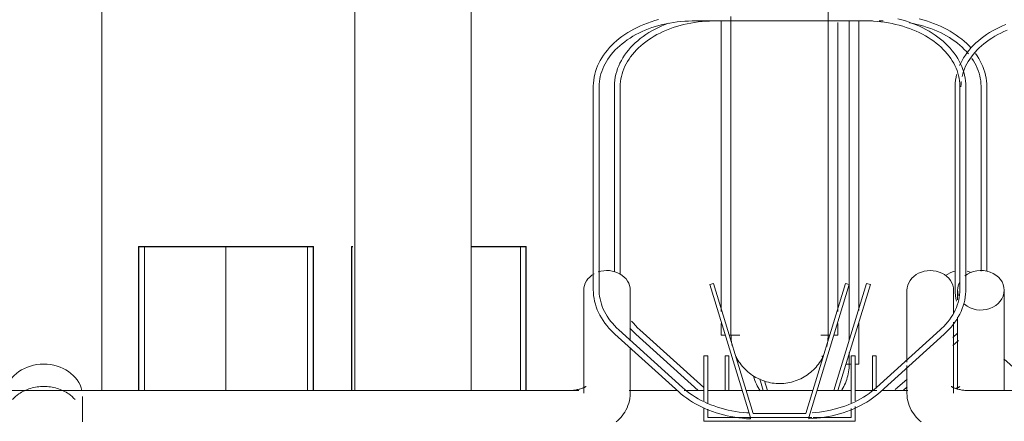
# Model space of a CAD drawing. Extents: x 50445 to 145605, y -10968 to 41989.
# Tile 172 of 256: x 92093 to 92600, y -633 to -426. Entities that reach past the tile are written whole.
import ezdxf

# ---------------------------------------------------------------- set-up
doc = ezdxf.new("R2010")
doc.units = 0
doc.header["$LTSCALE"] = 414.30304
doc.header["$MEASUREMENT"] = 0
doc.linetypes.add('gestippeld_2_', pattern=[6.35, 3.175, -3.175])
doc.linetypes.add('hartlijn-fijn', pattern=[6, 4, -1, 0, -1])
for name, color, linetype, lineweight in [('A-EQPM', 6, 'CONTINUOUS', 18), ('S-COLS', 6, 'CONTINUOUS', 18), ('S-COLS-HIDN', 5, 'gestippeld_2_', 18)]:
    doc.layers.add(name, color=color, linetype=linetype, lineweight=lineweight)

# ---------------------------------------------------------------- blocks, each defined once
blk = doc.blocks.new('97_KA_gestapelde fietsenstalling 8 fietsen 1600x1900 - Type-V115-plotview doorsnede C C  -  1 op 100')
at = {"layer": 'S-COLS', "lineweight": 25}
for p, q in [((10975, -1210), (10975, -1284.16)), ((10975, -1210), (10981, -1210)), ((10981, -1210), (11059, -1210)), ((11059, -1210), (11065, -1210)), ((11065, -1284.16), (11065, -1210))]:
    blk.add_line(p, q, dxfattribs=at)
at = {"layer": 'S-COLS', "linetype": 'hartlijn-fijn'}
blk.add_line((11020, -1210), (11020, -1284.16), dxfattribs=at)
at = {"layer": 'S-COLS-HIDN'}
for p, q in [((10978, -1284.16), (10978, -1210)), ((11062, -1210), (11062, -1284.16))]:
    blk.add_line(p, q, dxfattribs=at)
blk = doc.blocks.new('97_KA_gestapelde fietsenstalling 8 fietsen 1600x1900 - Type-V116-plotview doorsnede C C  -  1 op 100')
at = {"layer": 'A-EQPM'}
for p, q in [((11271.51, -1093.88), (11275.03, -1093.88)), ((11335.03, -1093.88), (11352.96, -1093.88)), ((11345.9, -1093.87), (11345.9, -1242.89)), ((11356.35, -1093.88), (11358.36, -1093.88)), ((11220.01, -1127.74), (11220.01, -1222.98)), ((11223.01, -1224.29), (11223.01, -1127.74)), ((11408.78, -1127.74), (11408.78, -1222.73)), ((11411.78, -1222.76), (11411.78, -1127.74)), ((11349.88, -1229.06), (11333.04, -1284.16)), ((11335.13, -1284.16), (11351.8, -1229.64)), ((11351.8, -1229.64), (11349.88, -1229.06)), ((11345.9, -1249.39), (11345.9, -1270.58)), ((11231.1, -1255.12), (11263.19, -1284.16)), ((11265.99, -1282.65), (11233.12, -1252.89)), ((11396.73, -1254.66), (11394.22, -1256.92)), ((11394.22, -1260.97), (11397.14, -1258.33)), ((11278.96, -1266.3), (11276.96, -1266.3)), ((11276.96, -1266.3), (11276.96, -1284.16)), ((11278.96, -1284.16), (11278.96, -1266.3)), ((11354.84, -1266.3), (11352.84, -1266.3)), ((11352.84, -1266.3), (11352.84, -1284.16)), ((11354.84, -1283.04), (11354.84, -1266.3)), ((11339.28, -1270.58), (11341.49, -1270.58)), ((11343.97, -1270.58), (11345.9, -1270.58)), ((11294.81, -1278.08), (11296.67, -1284.16)), ((11298.76, -1284.16), (11297.22, -1279.13)), ((11370.69, -1278.23), (11365.8, -1282.65)), ((11368.61, -1284.16), (11370.66, -1282.3)), ((11365.8, -1282.65), (11364.59, -1283.7))]:
    blk.add_line(p, q, dxfattribs=at)
at = {"layer": 'A-EQPM', "flags": 128}
for points in [[(11247.88, -1094.98), (11246.1, -1095.67), (11244.34, -1096.41), (11242.63, -1097.21), (11240.95, -1098.05), (11239.33, -1098.95), (11237.75, -1099.88), (11236.23, -1100.87), (11234.76, -1101.89), (11233.35, -1102.96), (11232, -1104.07), (11230.71, -1105.22), (11229.49, -1106.41), (11228.33, -1107.63), (11227.24, -1108.88), (11226.22, -1110.17), (11225.27, -1111.49), (11224.39, -1112.83), (11223.6, -1114.21), (11222.87, -1115.6), (11222.23, -1117.02), (11221.67, -1118.45), (11221.18, -1119.91), (11220.78, -1121.37), (11220.46, -1122.85), (11220.23, -1124.34), (11220.08, -1125.84), (11220.01, -1127.34), (11220.01, -1127.74)], [(11223.01, -1127.74), (11223.05, -1126.41), (11223.16, -1125.08), (11223.35, -1123.76), (11223.61, -1122.44), (11223.95, -1121.13), (11224.36, -1119.83), (11224.85, -1118.53), (11225.41, -1117.25), (11226.04, -1115.99), (11226.75, -1114.74), (11227.52, -1113.51), (11228.37, -1112.3), (11229.29, -1111.12), (11230.27, -1109.95), (11231.32, -1108.82), (11232.44, -1107.71), (11233.62, -1106.64), (11234.86, -1105.59), (11236.17, -1104.59), (11237.53, -1103.61), (11238.94, -1102.68), (11240.41, -1101.78), (11241.93, -1100.93), (11243.5, -1100.12), (11245.12, -1099.35), (11246.78, -1098.63), (11248.48, -1097.96), (11250.21, -1097.34), (11251.99, -1096.76), (11253.79, -1096.23), (11255.63, -1095.76), (11257.49, -1095.34), (11259.37, -1094.97), (11261.27, -1094.65), (11263.19, -1094.39), (11265.13, -1094.18), (11267.07, -1094.03), (11269.03, -1093.93), (11270.98, -1093.89), (11271.51, -1093.88)], [(11340.9, -1258.45), (11340.9, -1255.1), (11340.9, -1251.04), (11340.9, -1246.51), (11340.9, -1241.54), (11340.9, -1236.13), (11340.9, -1230.29), (11340.9, -1224.02), (11340.9, -1217.34), (11340.9, -1210.25), (11340.9, -1202.78), (11340.9, -1194.92), (11340.9, -1186.7), (11340.9, -1178.13), (11340.9, -1169.22), (11340.9, -1159.98), (11340.9, -1150.43), (11340.9, -1140.58), (11340.9, -1130.46), (11340.9, -1120.07), (11340.9, -1109.43), (11340.9, -1098.57), (11340.9, -1094.07)], [(11403.77, -1107.96), (11402.63, -1106.73), (11401.42, -1105.54), (11400.15, -1104.38), (11398.82, -1103.26), (11397.42, -1102.18), (11395.97, -1101.14), (11394.46, -1100.15), (11392.9, -1099.19), (11391.29, -1098.29), (11389.63, -1097.43), (11387.92, -1096.62), (11386.17, -1095.86), (11384.38, -1095.15), (11382.55, -1094.5), (11380.69, -1093.89), (11378.8, -1093.34), (11376.88, -1092.84)], [(11371.91, -1094.88), (11373.8, -1095.23), (11375.67, -1095.64), (11377.51, -1096.1), (11379.33, -1096.61), (11381.11, -1097.18), (11382.86, -1097.79), (11384.57, -1098.45), (11386.24, -1099.16), (11387.86, -1099.91), (11389.45, -1100.71), (11390.98, -1101.55), (11392.46, -1102.43), (11393.89, -1103.36), (11395.27, -1104.32), (11396.59, -1105.32), (11397.85, -1106.35), (11399.04, -1107.42), (11400.18, -1108.52), (11401.25, -1109.65), (11402.25, -1110.8)], [(11404.05, -1113.18), (11404.85, -1114.41), (11405.57, -1115.65), (11406.22, -1116.91), (11406.8, -1118.19), (11407.31, -1119.48), (11407.74, -1120.78), (11408.1, -1122.09), (11408.38, -1123.4), (11408.59, -1124.73), (11408.72, -1126.05), (11408.78, -1127.38), (11408.78, -1127.74)], [(11411.78, -1127.74), (11411.74, -1126.24), (11411.62, -1124.75), (11411.4, -1123.26), (11411.11, -1121.77), (11410.73, -1120.3), (11410.27, -1118.85), (11409.73, -1117.4), (11409.1, -1115.98), (11408.4, -1114.58), (11407.63, -1113.2), (11406.77, -1111.85), (11405.91, -1110.62)], [(11228.03, -1252.01), (11229.17, -1253.24), (11230.37, -1254.44), (11231.1, -1255.12)], [(11233.12, -1252.89), (11231.96, -1251.8), (11230.87, -1250.69), (11229.85, -1249.54), (11228.89, -1248.37)], [(11340.9, -1270.58), (11340.9, -1270.33), (11340.9, -1269.6), (11340.9, -1268.38), (11340.9, -1266.68), (11340.9, -1264.5)], [(11340.9, -1266.14), (11340.9, -1267.97), (11340.9, -1269.32), (11340.9, -1270.18), (11340.9, -1270.56), (11340.9, -1270.58)], [(11340.9, -1270.58), (11340.88, -1271.58), (11340.82, -1272.57), (11340.72, -1273.57), (11340.58, -1274.56), (11340.4, -1275.54), (11340.18, -1276.52), (11339.92, -1277.48), (11339.63, -1278.44), (11339.3, -1279.38), (11338.92, -1280.31), (11338.52, -1281.22), (11338.07, -1282.12), (11337.59, -1283), (11337.08, -1283.86)], [(11340.9, -1270.58), (11340.88, -1271.58), (11340.82, -1272.57), (11340.72, -1273.57), (11340.58, -1274.56), (11340.4, -1275.54), (11340.18, -1276.52), (11339.92, -1277.48), (11339.63, -1278.44), (11339.3, -1279.38), (11338.92, -1280.31), (11338.52, -1281.22), (11338.07, -1282.12), (11337.59, -1283), (11337.08, -1283.86)], [(11340.9, -1270.18), (11340.9, -1270.56), (11340.9, -1270.58)], [(11295.01, -1284.31), (11294.48, -1283.46), (11293.98, -1282.6), (11293.51, -1281.71), (11293.09, -1280.81), (11292.7, -1279.89), (11292.34, -1278.95), (11292.03, -1278), (11291.75, -1277.04)], [(11295.01, -1284.31), (11294.48, -1283.46), (11293.98, -1282.6), (11293.51, -1281.71), (11293.09, -1280.81), (11292.7, -1279.89), (11292.34, -1278.95), (11292.03, -1278), (11291.75, -1277.04)]]:
    blk.add_lwpolyline(points, dxfattribs=at)
at = {"layer": 'A-EQPM'}
for start_param, end_param in [(1.832596, 2.29807), (1.127234, 1.308997)]:
    blk.add_ellipse((11398.5, -1232.56), major_axis=(12, 0), ratio=0.848048, start_param=start_param, end_param=end_param, dxfattribs=at)
at = {"layer": 'S-COLS', "lineweight": 25}
for p, q in [((11084.6, -1210), (11084.6, -1284.16)), ((11084.6, -1210), (11085.4, -1210)), ((11146.33, -1210), (11168.6, -1210)), ((11168.6, -1210), (11174.6, -1210)), ((11174.6, -1284.16), (11174.6, -1210))]:
    blk.add_line(p, q, dxfattribs=at)
at = {"layer": 'S-COLS-HIDN'}
blk.add_line((11171.6, -1210), (11171.6, -1284.16), dxfattribs=at)
blk = doc.blocks.new('97_KA_gestapelde fietsenstalling 16 fietsen 1600x2900 - Type-8054703-plotview doorsnede C C  -  1 op 100')
at = {"layer": 'A-EQPM'}
for p, q in [((10956.13, -1002), (10956.13, -1284.16)), ((11086.33, -1284.16), (11086.33, -1002)), ((11146.33, -1284.16), (11146.33, -1002)), ((11260.64, -1093.88), (11349.42, -1093.88)), ((11275.03, -1243.48), (11275.03, -1094.14)), ((11335.03, -1094.76), (11335.03, -1243.48)), ((11209.14, -1127.74), (11209.14, -1232.24)), ((11212.14, -1232.24), (11212.14, -1127.74)), ((11395.45, -1127.74), (11395.45, -1232.24)), ((11397.92, -1127.74), (11397.92, -1232.24)), ((11400.92, -1232.24), (11400.92, -1127.74)), ((11271.05, -1229.06), (11269.13, -1229.64)), ((11269.13, -1229.64), (11290.03, -1298)), ((11291.51, -1296), (11271.05, -1229.06)), ((11339.02, -1229.06), (11318.55, -1296)), ((11320.03, -1298), (11340.93, -1229.64)), ((11340.93, -1229.64), (11339.02, -1229.06)), ((11204.18, -1232.56), (11204.18, -1285.55)), ((11228.18, -1258.56), (11228.18, -1232.56)), ((11370.63, -1232.56), (11370.63, -1269.5)), ((11394.63, -1244.31), (11394.63, -1232.56)), ((11396.73, -1232.56), (11396.73, -1237.52)), ((11420.73, -1284.17), (11420.73, -1232.56)), ((11396.73, -1246.4), (11396.73, -1283.7)), ((11275.03, -1255.58), (11275.03, -1249.72)), ((11335.03, -1249.72), (11335.03, -1255.58)), ((11394.63, -1285.55), (11394.63, -1249)), ((11220.24, -1255.12), (11253.11, -1284.87)), ((11255.13, -1282.65), (11222.25, -1252.89)), ((11275.03, -1255.58), (11277.06, -1255.58)), ((11279.15, -1255.58), (11284.56, -1255.58)), ((11326.37, -1255.58), (11330.91, -1255.58)), ((11333, -1255.58), (11335.03, -1255.58)), ((11387.81, -1252.89), (11354.94, -1282.65)), ((11356.95, -1284.87), (11389.82, -1255.12)), ((11228.18, -1285.55), (11228.18, -1261.99)), ((11268.09, -1266.3), (11266.09, -1266.3)), ((11266.09, -1266.3), (11266.09, -1289.51)), ((11268.09, -1290.7), (11268.09, -1266.3)), ((11343.97, -1266.3), (11341.97, -1266.3)), ((11341.97, -1266.3), (11341.97, -1290.57)), ((11343.97, -1289.51), (11343.97, -1266.3)), ((11370.63, -1271.31), (11370.63, -1285.55)), ((11420.59, -1267.83), (11438.66, -1284.19)), ((11196.18, -1284.15), (10656.18, -1284.15)), ((10946.18, -1298.53), (10946.18, -1287.25)), ((11201.76, -1284.15), (11196.18, -1284.15)), ((11252.58, -1284.15), (11227.64, -1284.15)), ((11266.09, -1284.15), (11255.99, -1284.15)), ((11285.8, -1284.15), (11268.09, -1284.15)), ((11322.17, -1284.15), (11287.89, -1284.15)), ((11341.49, -1284.15), (11324.27, -1284.15)), ((11355.19, -1284.15), (11343.97, -1284.15)), ((11371.17, -1284.15), (11357.47, -1284.15)), ((11942.63, -1284.15), (11402.63, -1284.15)), ((11343.97, -1300), (11343.97, -1292.45)), ((11266.09, -1293.05), (11266.09, -1300)), ((11268.09, -1298), (11268.09, -1293.67)), ((11318.55, -1296), (11291.51, -1296)), ((11341.97, -1293.42), (11341.97, -1298)), ((11266.09, -1300), (11343.97, -1300)), ((11290.03, -1298), (11268.09, -1298)), ((11290.03, -1298), (11320.03, -1298)), ((11321.58, -1298), (11320.03, -1298)), ((11341.97, -1298), (11322.31, -1298))]:
    blk.add_line(p, q, dxfattribs=at)
at = {"layer": 'A-EQPM', "flags": 128}
for points in [[(11280.03, -1091.52), (11280.03, -1102.22), (11280.03, -1112.68), (11280.03, -1122.88), (11280.03, -1132.8), (11280.03, -1142.43), (11280.03, -1151.75), (11280.03, -1160.76), (11280.03, -1169.42), (11280.03, -1177.74), (11280.03, -1185.7), (11280.03, -1193.27), (11280.03, -1200.46), (11280.03, -1207.26), (11280.03, -1213.64), (11280.03, -1219.6), (11280.03, -1225.13), (11280.03, -1230.22), (11280.03, -1234.86), (11280.03, -1239.05), (11280.03, -1242.78), (11280.03, -1246.04), (11280.03, -1248.83), (11280.03, -1251.14), (11280.03, -1252.97), (11280.03, -1254.32), (11280.03, -1255.18), (11280.03, -1255.56), (11280.03, -1255.58)], [(11330.03, -1255.58), (11330.03, -1255.33), (11330.03, -1254.6), (11330.03, -1253.38), (11330.03, -1251.68), (11330.03, -1249.5), (11330.03, -1246.84), (11330.03, -1243.71), (11330.03, -1240.1), (11330.03, -1236.04), (11330.03, -1231.51), (11330.03, -1226.54), (11330.03, -1221.13), (11330.03, -1215.29), (11330.03, -1209.02), (11330.03, -1202.34), (11330.03, -1195.25), (11330.03, -1187.78), (11330.03, -1179.92), (11330.03, -1171.7), (11330.03, -1163.13), (11330.03, -1154.22), (11330.03, -1144.98), (11330.03, -1135.43), (11330.03, -1125.58), (11330.03, -1115.46), (11330.03, -1105.07), (11330.03, -1094.43), (11330.03, -1083.57)], [(11242.65, -1093.2), (11240.74, -1093.74), (11238.87, -1094.33), (11237.04, -1094.97), (11235.24, -1095.67), (11233.48, -1096.41), (11231.76, -1097.21), (11230.09, -1098.05), (11228.46, -1098.95), (11226.88, -1099.88), (11225.36, -1100.87), (11223.89, -1101.89), (11222.48, -1102.96), (11221.13, -1104.07), (11219.84, -1105.22), (11218.62, -1106.41), (11217.46, -1107.63), (11216.37, -1108.88), (11215.35, -1110.17), (11214.4, -1111.49), (11213.53, -1112.83), (11212.73, -1114.21), (11212.01, -1115.6), (11211.36, -1117.02), (11210.8, -1118.45), (11210.32, -1119.91), (11209.91, -1121.37), (11209.6, -1122.85), (11209.36, -1124.34), (11209.21, -1125.84), (11209.15, -1127.34), (11209.14, -1127.74)], [(11212.14, -1127.74), (11212.18, -1126.41), (11212.3, -1125.08), (11212.48, -1123.76), (11212.75, -1122.44), (11213.08, -1121.13), (11213.5, -1119.83), (11213.98, -1118.53), (11214.54, -1117.25), (11215.17, -1115.99), (11215.88, -1114.74), (11216.66, -1113.51), (11217.5, -1112.3), (11218.42, -1111.12), (11219.4, -1109.95), (11220.46, -1108.82), (11221.57, -1107.71), (11222.75, -1106.64), (11224, -1105.59), (11225.3, -1104.59), (11226.66, -1103.61), (11228.07, -1102.68), (11229.54, -1101.78), (11231.06, -1100.93), (11232.63, -1100.12), (11234.25, -1099.35), (11235.91, -1098.63), (11237.61, -1097.96), (11239.35, -1097.34), (11241.12, -1096.76), (11242.92, -1096.23), (11244.76, -1095.76), (11246.62, -1095.34), (11248.5, -1094.97), (11250.41, -1094.65), (11252.33, -1094.39), (11254.26, -1094.18), (11256.21, -1094.03), (11258.16, -1093.93), (11260.12, -1093.89), (11260.64, -1093.88)], [(11400.92, -1127.74), (11400.88, -1126.24), (11400.75, -1124.75), (11400.54, -1123.26), (11400.24, -1121.77), (11399.86, -1120.3), (11399.4, -1118.85), (11398.86, -1117.4), (11398.24, -1115.98), (11397.54, -1114.58), (11396.76, -1113.2), (11395.9, -1111.85), (11394.98, -1110.52), (11393.97, -1109.23), (11392.9, -1107.96), (11391.76, -1106.73), (11390.56, -1105.54), (11389.28, -1104.38), (11387.95, -1103.26), (11386.55, -1102.18), (11385.1, -1101.14), (11383.59, -1100.15), (11382.03, -1099.19), (11380.42, -1098.29), (11378.76, -1097.43), (11377.05, -1096.62), (11375.3, -1095.86), (11373.51, -1095.15), (11371.69, -1094.5), (11369.83, -1093.89), (11367.93, -1093.34), (11366.01, -1092.84)], [(11349.42, -1093.88), (11351.37, -1093.91), (11353.33, -1093.99), (11355.28, -1094.13), (11357.21, -1094.33), (11359.14, -1094.57), (11361.05, -1094.88), (11362.94, -1095.23), (11364.8, -1095.64), (11366.65, -1096.1), (11368.46, -1096.61), (11370.24, -1097.18), (11371.99, -1097.79), (11373.7, -1098.45), (11375.37, -1099.16), (11377, -1099.91), (11378.58, -1100.71), (11380.11, -1101.55), (11381.6, -1102.43), (11383.03, -1103.36), (11384.4, -1104.32), (11385.72, -1105.32), (11386.98, -1106.35), (11388.18, -1107.42), (11389.31, -1108.52), (11390.38, -1109.65), (11391.38, -1110.8), (11392.32, -1111.98), (11393.19, -1113.18), (11393.98, -1114.41), (11394.71, -1115.65), (11395.36, -1116.91), (11395.94, -1118.19), (11396.44, -1119.48), (11396.88, -1120.78), (11397.23, -1122.09), (11397.52, -1123.4), (11397.72, -1124.73), (11397.86, -1126.05), (11397.92, -1127.38), (11397.92, -1127.74)], [(11421.54, -1095.67), (11419.78, -1096.41), (11418.06, -1097.21), (11416.39, -1098.05), (11414.76, -1098.95), (11413.19, -1099.88), (11411.66, -1100.87), (11410.19, -1101.89), (11408.78, -1102.96), (11407.43, -1104.07), (11406.14, -1105.22), (11404.92, -1106.41), (11403.76, -1107.63), (11402.67, -1108.88), (11401.65, -1110.17), (11400.7, -1111.49), (11399.83, -1112.83), (11399.03, -1114.21), (11398.31, -1115.6), (11397.76, -1116.8)], [(11399.05, -1122.44), (11399.38, -1121.13), (11399.8, -1119.83), (11400.28, -1118.53), (11400.84, -1117.25), (11401.47, -1115.99), (11402.18, -1114.74), (11402.96, -1113.51), (11403.8, -1112.3), (11404.72, -1111.12), (11405.71, -1109.95), (11406.76, -1108.82), (11407.87, -1107.71), (11409.05, -1106.64), (11410.3, -1105.59), (11411.6, -1104.59), (11412.96, -1103.61), (11414.38, -1102.68), (11415.84, -1101.78), (11417.37, -1100.93), (11418.94, -1100.12), (11420.55, -1099.35), (11422.21, -1098.63)], [(11396.18, -1121.53), (11395.9, -1122.85), (11395.66, -1124.34), (11395.51, -1125.84), (11395.45, -1127.34), (11395.45, -1127.74)], [(11398.45, -1127.74), (11398.48, -1126.41), (11398.6, -1125.08)], [(11209.14, -1232.24), (11209.19, -1233.74), (11209.31, -1235.23), (11209.53, -1236.72), (11209.82, -1238.2), (11210.2, -1239.68), (11210.66, -1241.13), (11211.2, -1242.57), (11211.82, -1244), (11212.53, -1245.4), (11213.3, -1246.78), (11214.16, -1248.13), (11215.09, -1249.45), (11216.09, -1250.75), (11217.16, -1252.01), (11218.3, -1253.24), (11219.51, -1254.44), (11220.24, -1255.12)], [(11222.25, -1252.89), (11221.1, -1251.8), (11220.01, -1250.69), (11218.98, -1249.54), (11218.03, -1248.37), (11217.14, -1247.17), (11216.32, -1245.95), (11215.57, -1244.72), (11214.9, -1243.46), (11214.3, -1242.19), (11213.77, -1240.9), (11213.31, -1239.61), (11212.93, -1238.3), (11212.63, -1236.99), (11212.4, -1235.66), (11212.24, -1234.34), (11212.16, -1233.01), (11212.14, -1232.24)], [(11397.92, -1232.24), (11397.88, -1233.57), (11397.77, -1234.89), (11397.58, -1236.22), (11397.32, -1237.54), (11396.98, -1238.85), (11396.57, -1240.15), (11396.08, -1241.44), (11395.52, -1242.72), (11394.89, -1243.99), (11394.18, -1245.24), (11393.41, -1246.47), (11392.56, -1247.68), (11391.64, -1248.86), (11390.66, -1250.02), (11389.61, -1251.16), (11388.49, -1252.26), (11387.81, -1252.89)], [(11389.82, -1255.12), (11391.07, -1253.94), (11392.25, -1252.73), (11393.36, -1251.49), (11394.4, -1250.21), (11395.37, -1248.9), (11396.27, -1247.56), (11397.09, -1246.2), (11397.84, -1244.81), (11398.51, -1243.4), (11399.1, -1241.97), (11399.61, -1240.52), (11400.03, -1239.06), (11400.38, -1237.58), (11400.64, -1236.1), (11400.81, -1234.61), (11400.9, -1233.11), (11400.92, -1232.24)], [(11395.45, -1232.24), (11395.49, -1233.74), (11395.62, -1235.23), (11395.83, -1236.72), (11396.12, -1238.2)], [(11280.03, -1255.58), (11280.03, -1255.33), (11280.03, -1254.6), (11280.03, -1253.38), (11280.03, -1251.68), (11280.03, -1249.5)], [(11330.03, -1248.83), (11330.03, -1251.14), (11330.03, -1252.97), (11330.03, -1254.32), (11330.03, -1255.18), (11330.03, -1255.56), (11330.03, -1255.58)], [(11280.03, -1255.18), (11280.03, -1255.56), (11280.03, -1255.58)], [(11280.64, -1261.07), (11280.44, -1260.09), (11280.28, -1259.1), (11280.16, -1258.11), (11280.08, -1257.11), (11280.04, -1256.12), (11280.03, -1255.58)], [(11280.28, -1259.1), (11280.16, -1258.11), (11280.08, -1257.11)], [(11330.03, -1255.58), (11330.01, -1256.58), (11329.95, -1257.57), (11329.85, -1258.57), (11329.71, -1259.56), (11329.53, -1260.54), (11329.31, -1261.52)], [(11330.03, -1255.58), (11330.01, -1256.58), (11329.95, -1257.57), (11329.85, -1258.57), (11329.71, -1259.56)], [(11330.03, -1255.18), (11330.03, -1255.56), (11330.03, -1255.58)], [(11327.65, -1266.22), (11327.21, -1267.12), (11326.73, -1268), (11326.21, -1268.86), (11325.66, -1269.69), (11325.08, -1270.51), (11324.47, -1271.3), (11323.83, -1272.06), (11323.15, -1272.8), (11322.45, -1273.51), (11321.72, -1274.19), (11320.96, -1274.84), (11320.18, -1275.47), (11319.37, -1276.06), (11318.54, -1276.61), (11317.69, -1277.14), (11316.81, -1277.63), (11315.92, -1278.08), (11315.01, -1278.5), (11314.09, -1278.88), (11313.15, -1279.22), (11312.2, -1279.53), (11311.24, -1279.79), (11310.26, -1280.02), (11309.28, -1280.21), (11308.29, -1280.36), (11307.3, -1280.47), (11306.3, -1280.54), (11305.3, -1280.57), (11304.3, -1280.57), (11303.3, -1280.52), (11302.31, -1280.43), (11301.31, -1280.3), (11300.33, -1280.13), (11299.35, -1279.92), (11298.38, -1279.68), (11297.42, -1279.39), (11296.48, -1279.07), (11295.54, -1278.71), (11294.63, -1278.31), (11293.73, -1277.87), (11292.84, -1277.4), (11291.98, -1276.9), (11291.14, -1276.36), (11290.32, -1275.79), (11289.52, -1275.18), (11288.75, -1274.55), (11288, -1273.88), (11287.29, -1273.19), (11286.6, -1272.46), (11285.94, -1271.71), (11285.31, -1270.94), (11284.71, -1270.13), (11284.14, -1269.31), (11283.61, -1268.46), (11283.11, -1267.6), (11282.65, -1266.71)], [(11291.14, -1276.36), (11290.32, -1275.79), (11289.52, -1275.18), (11288.75, -1274.55), (11288, -1273.88), (11287.29, -1273.19), (11286.6, -1272.46), (11285.94, -1271.71), (11285.31, -1270.94), (11284.71, -1270.13), (11284.14, -1269.31), (11283.61, -1268.46), (11283.11, -1267.6), (11282.65, -1266.71)], [(11327.65, -1266.22), (11327.21, -1267.12), (11326.73, -1268), (11326.21, -1268.86), (11325.66, -1269.69), (11325.08, -1270.51), (11324.47, -1271.3), (11323.83, -1272.06), (11323.15, -1272.8), (11322.45, -1273.51), (11321.72, -1274.19), (11320.96, -1274.84), (11320.18, -1275.47), (11319.37, -1276.06), (11318.54, -1276.61), (11317.69, -1277.14), (11316.81, -1277.63), (11315.92, -1278.08)], [(11297.42, -1279.39), (11296.48, -1279.07), (11295.54, -1278.71), (11294.63, -1278.31), (11293.73, -1277.87), (11292.84, -1277.4)], [(11205.39, -1282.01), (11205.37, -1282.02), (11205.32, -1282.06), (11205.23, -1282.12), (11205.11, -1282.2), (11204.96, -1282.3), (11204.77, -1282.4), (11204.55, -1282.52), (11204.3, -1282.64), (11204.02, -1282.77), (11203.71, -1282.89), (11203.37, -1283.02), (11203.01, -1283.15), (11202.62, -1283.27), (11202.21, -1283.39), (11201.78, -1283.5), (11201.33, -1283.61), (11200.86, -1283.7), (11200.38, -1283.79), (11199.88, -1283.88), (11199.38, -1283.95), (11198.86, -1284.01), (11198.33, -1284.06), (11197.79, -1284.1), (11197.25, -1284.13), (11196.71, -1284.14), (11196.18, -1284.15)], [(11315.01, -1278.5), (11314.09, -1278.88), (11313.15, -1279.22), (11312.2, -1279.53), (11311.24, -1279.79), (11310.26, -1280.02), (11309.28, -1280.21), (11308.29, -1280.36), (11307.3, -1280.47), (11306.3, -1280.54), (11305.3, -1280.57), (11304.3, -1280.57), (11303.3, -1280.52), (11302.31, -1280.43), (11301.31, -1280.3), (11300.33, -1280.13), (11299.35, -1279.92), (11298.38, -1279.68)], [(11393.43, -1282.01), (11393.44, -1282.02), (11393.49, -1282.06), (11393.58, -1282.12), (11393.7, -1282.2), (11393.85, -1282.3), (11394.04, -1282.4), (11394.26, -1282.52), (11394.51, -1282.64), (11394.79, -1282.77), (11395.1, -1282.89), (11395.44, -1283.02), (11395.8, -1283.15), (11396.19, -1283.27), (11396.6, -1283.39), (11397.03, -1283.5), (11397.48, -1283.61), (11397.95, -1283.7), (11398.43, -1283.79), (11398.93, -1283.88), (11399.44, -1283.95), (11399.96, -1284.01), (11400.48, -1284.06), (11401.02, -1284.1), (11401.56, -1284.13), (11402.1, -1284.14), (11402.63, -1284.15)], [(11397.94, -1282.01), (11397.92, -1282.02), (11397.87, -1282.06), (11397.78, -1282.12), (11397.67, -1282.2), (11397.51, -1282.3), (11397.32, -1282.4), (11397.1, -1282.52), (11396.85, -1282.64), (11396.57, -1282.77), (11396.26, -1282.89), (11395.92, -1283.02), (11395.56, -1283.15)], [(11228.18, -1285.55), (11228.13, -1286.88), (11227.98, -1288.19), (11227.74, -1289.48), (11227.4, -1290.74), (11226.99, -1291.94), (11226.5, -1293.1), (11225.95, -1294.2), (11225.34, -1295.25), (11224.68, -1296.23), (11223.98, -1297.16), (11223.25, -1298.03), (11222.48, -1298.85), (11221.69, -1299.62), (11220.87, -1300.35)], [(11253.11, -1284.87), (11254.42, -1286.01), (11255.79, -1287.1), (11257.22, -1288.16), (11258.7, -1289.17), (11260.24, -1290.14), (11261.83, -1291.07), (11263.48, -1291.94), (11265.16, -1292.77), (11266.89, -1293.56), (11268.67, -1294.29), (11270.48, -1294.96), (11272.33, -1295.59), (11274.21, -1296.17), (11276.12, -1296.69), (11278.05, -1297.15), (11280.01, -1297.56), (11282, -1297.92), (11284, -1298.21), (11286.01, -1298.45), (11288.04, -1298.64), (11289.96, -1298.76)], [(11289.33, -1295.71), (11288.16, -1295.64), (11286.22, -1295.46), (11284.29, -1295.23), (11282.37, -1294.94), (11280.48, -1294.6), (11278.61, -1294.2), (11276.76, -1293.75), (11274.94, -1293.25), (11273.15, -1292.7), (11271.39, -1292.1), (11269.67, -1291.46), (11267.99, -1290.76), (11266.35, -1290.02), (11264.76, -1289.23), (11263.21, -1288.4), (11261.71, -1287.53), (11260.27, -1286.61), (11258.88, -1285.66), (11257.55, -1284.67), (11256.27, -1283.64), (11255.13, -1282.65)], [(11320.11, -1298.76), (11322.14, -1298.63), (11324.17, -1298.44), (11326.18, -1298.2), (11328.18, -1297.9), (11330.16, -1297.54), (11332.12, -1297.13), (11334.05, -1296.66), (11335.96, -1296.14), (11337.84, -1295.56), (11339.69, -1294.93), (11341.5, -1294.25), (11343.27, -1293.51), (11345, -1292.73), (11346.68, -1291.9), (11348.32, -1291.02), (11349.91, -1290.09), (11351.44, -1289.12), (11352.93, -1288.1), (11354.35, -1287.04), (11355.72, -1285.94), (11356.95, -1284.87)], [(11354.94, -1282.65), (11353.72, -1283.7), (11352.44, -1284.73), (11351.11, -1285.71), (11349.71, -1286.66), (11348.27, -1287.58), (11346.77, -1288.45), (11345.22, -1289.28), (11343.62, -1290.06), (11341.98, -1290.8), (11340.3, -1291.49), (11338.57, -1292.14), (11336.82, -1292.74), (11335.02, -1293.28), (11333.2, -1293.78), (11331.35, -1294.22), (11329.48, -1294.62), (11327.58, -1294.96), (11325.67, -1295.24), (11323.74, -1295.47), (11321.8, -1295.65)], [(11370.63, -1285.55), (11370.68, -1286.88), (11370.83, -1288.19), (11371.08, -1289.48), (11371.41, -1290.74), (11371.82, -1291.94), (11372.31, -1293.1), (11372.86, -1294.2), (11373.47, -1295.25), (11374.13, -1296.23), (11374.83, -1297.16), (11375.57, -1298.03), (11376.33, -1298.85), (11377.13, -1299.62), (11377.94, -1300.35)], [(10946.18, -1300.29), (10946.18, -1299.54), (10946.18, -1298.82), (10946.18, -1298.53)]]:
    blk.add_lwpolyline(points, dxfattribs=at)
at = {"layer": 'A-EQPM'}
for centre, major_axis, ratio, start_param, end_param in [((11408.73, -1232.56), (12, 0), 0.848048, 0, 2.331613), ((11216.18, -1232.56), (12, 0), 0.848048, 2.15434, 3.141593), ((11216.18, -1232.56), (12, 0), 0.848048, 0, 1.956372), ((11382.63, -1232.56), (12, 0), 0.848048, 0, 3.141593), ((11408.73, -1232.56), (12, 0), 0.848048, 2.697266, 3.141593), ((11408.73, -1232.56), (12, 0), 0.848048, 3.141593, 3.403392), ((11408.73, -1232.56), (12, 0), 0.848048, 3.926991, 6.283185), ((11325.47, -1266.3), (1.5, 0), 0.486102, 5.759587, 6.283185), ((10926.18, -1287.25), (20, 0), 0.836145, 1.570796, 2.954407), ((10926.18, -1287.25), (20, 0), 0.836145, 0.187186, 1.570796), ((11290.03, -1297.26), (0.07, 1.5), 0.049327, 1.833815, 2.357414), ((11320.03, -1297.26), (-0.07, 1.5), 0.049327, 3.925771, 4.44937), ((11290.03, -1297.26), (0.07, 1.5), 0.049327, 2.357414, 3.141593), ((11290.03, -1297.26), (0.07, 1.5), 0.049327, 3.142812, 4.19001), ((11320.03, -1297.26), (-0.07, 1.5), 0.049327, 2.093176, 3.140373), ((11320.03, -1297.26), (-0.07, 1.5), 0.049327, 3.141593, 3.925771)]:
    blk.add_ellipse(centre, major_axis=major_axis, ratio=ratio, start_param=start_param, end_param=end_param, dxfattribs=at)
for points, knots in [([(10910.07, -1288.78), (10911.01, -1287.72), (10913.71, -1285.34), (10919.2, -1282.73), (10923.85, -1282.05), (10926.18, -1282.05)], [0.7019274, 0.7019274, 0.7019274, 0.7019274, 0.7777778, 0.8888889, 1, 1, 1, 1]), ([(10926.18, -1282.05), (10928.51, -1282.05), (10933.16, -1282.73), (10938.66, -1285.35), (10941.35, -1287.72), (10942.29, -1288.78)], [0, 0, 0, 0, 0.1111111, 0.2222222, 0.2980256, 0.2980256, 0.2980256, 0.2980256])]:
    blk.add_open_spline(points, degree=3, knots=knots, dxfattribs=at)

msp = doc.modelspace()

# ---------------------------------------------------------------- block references
at = {"layer": 'A-EQPM'}
for name in ['97_KA_gestapelde fietsenstalling 16 fietsen 1600x2900 - Type-8054703-plotview doorsnede C C  -  1 op 100', '97_KA_gestapelde fietsenstalling 8 fietsen 1600x1900 - Type-V115-plotview doorsnede C C  -  1 op 100', '97_KA_gestapelde fietsenstalling 8 fietsen 1600x1900 - Type-V116-plotview doorsnede C C  -  1 op 100']:
    msp.add_blockref(name, (81179.52, 667.18), dxfattribs=at)

doc.saveas('drawing.dxf')
